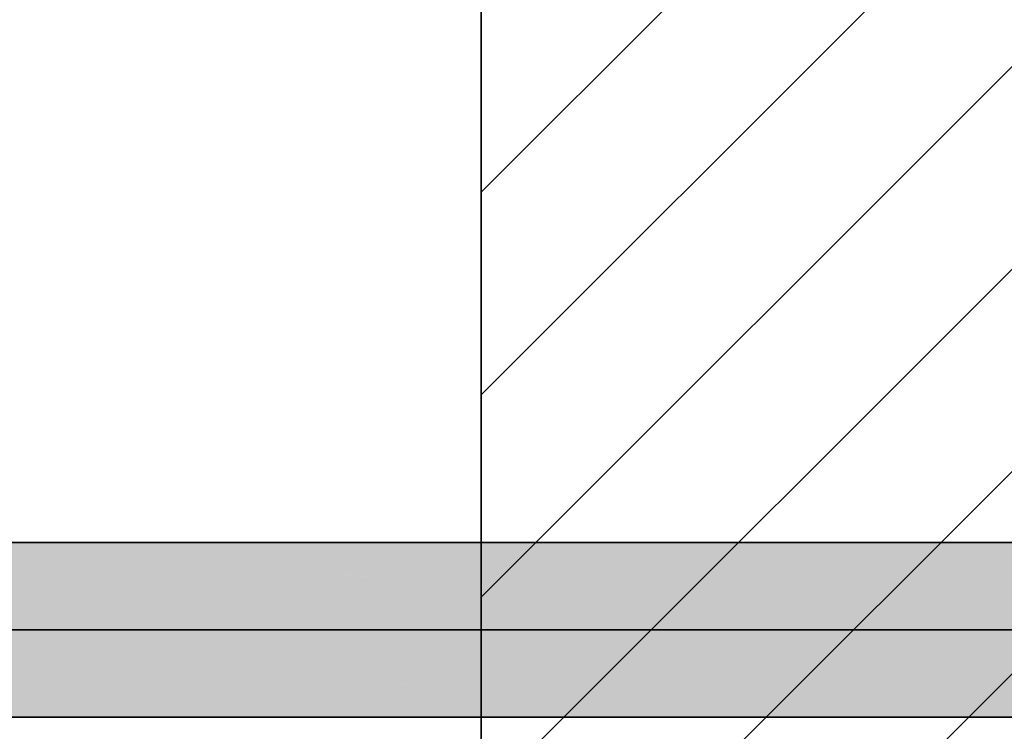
# Model space of a CAD drawing. Extents: x -459 to 541, y -543 to 550.
# Tile 43 of 256: x -235 to -222, y 35 to 45. Entities that reach past the tile are written whole.
import ezdxf

# ---------------------------------------------------------------- set-up
doc = ezdxf.new("R2010")
doc.units = 0
doc.layers.get('0').update_dxf_attribs({"lineweight": 35})
doc.layers.add('0-Shading', color=7, linetype='Continuous', lineweight=35)
doc.layers.add('A_Innenwand-A07ALC2Q1N', color=7, linetype='Continuous', lineweight=35, true_color=0x80ff80)
doc.layers.add('H_Ruecklauf', color=5, linetype='Continuous', lineweight=35, true_color=0x0000ff)

# ---------------------------------------------------------------- blocks, each defined once
blk = doc.blocks.new('3D-Ansicht-A07ALAKN1N', base_point=(-283.141, -11.04))
at = {"layer": '0-Shading', "color": 174, "true_color": 0x000090}
for points in [[(-235.817, 37.668), (-223.524, 37.668), (-238.257, 37.709), (-223.282, 37.709)], [(-223.524, 37.668), (-216.32, 37.668), (-223.282, 37.709), (-216.32, 37.709)], [(-244.129, 35.311), (-244.129, 35.269), (-233.46, 35.311), (-235.817, 35.269)], [(-235.817, 35.269), (-223.282, 35.269), (-233.46, 35.311), (-223.524, 35.311)], [(-223.282, 35.269), (-216.32, 35.269), (-223.524, 35.311), (-216.32, 35.311)]]:
    blk.add_solid(points, dxfattribs=at)
at = {"layer": '0-Shading', "color": 174, "true_color": 0x0000b0}
for points in [[(-233.46, 37.546), (-235.817, 37.668), (-243.498, 37.546), (-243.537, 37.554)], [(-233.46, 37.546), (-223.75, 37.546), (-235.817, 37.668), (-223.524, 37.668)], [(-223.75, 37.546), (-216.32, 37.546), (-223.524, 37.668), (-216.32, 37.668)], [(-244.129, 35.433), (-244.129, 35.311), (-231.347, 35.433), (-233.46, 35.311)], [(-233.46, 35.311), (-223.524, 35.311), (-231.347, 35.433), (-223.75, 35.433)], [(-223.524, 35.311), (-216.32, 35.311), (-223.75, 35.433), (-216.32, 35.433)]]:
    blk.add_solid(points, dxfattribs=at)
at = {"layer": '0-Shading', "color": 172, "true_color": 0x0000cd}
for points in [[(-242.461, 37.381), (-233.46, 37.546), (-243.498, 37.546)], [(-242.278, 37.352), (-231.347, 37.352), (-242.461, 37.381), (-233.46, 37.546)], [(-231.347, 37.352), (-223.944, 37.352), (-233.46, 37.546), (-223.75, 37.546)], [(-223.944, 37.352), (-216.32, 37.352), (-223.75, 37.546), (-216.32, 37.546)], [(-229.622, 35.627), (-243.711, 35.627), (-243.704, 35.482), (-243.777, 35.604)], [(-229.622, 35.627), (-243.704, 35.482), (-230.018, 35.582)], [(-223.944, 35.627), (-230.018, 35.582), (-223.75, 35.433), (-231.347, 35.433)], [(-230.018, 35.582), (-223.944, 35.627), (-229.622, 35.627)], [(-223.75, 35.433), (-216.32, 35.433), (-223.944, 35.627), (-216.32, 35.627)], [(-231.347, 35.433), (-230.018, 35.582), (-243.675, 35.433), (-243.704, 35.482)]]:
    blk.add_solid(points, dxfattribs=at)
at = {"layer": '0-Shading', "color": 172, "true_color": 0x0000e4}
for points in [[(-242.248, 37.348), (-231.347, 37.352), (-242.278, 37.352)], [(-231.347, 37.352), (-242.248, 37.348), (-231.803, 37.197), (-242.11, 37.328)], [(-242.103, 37.327), (-231.803, 37.197), (-242.11, 37.328)], [(-241.2, 37.194), (-231.803, 37.197), (-242.103, 37.327)], [(-231.347, 37.352), (-231.803, 37.197), (-231.174, 37.327)], [(-231.803, 37.197), (-230.974, 37.186), (-231.174, 37.327), (-230.837, 37.277)], [(-223.944, 37.352), (-231.347, 37.352), (-224.092, 37.099), (-230.143, 37.176)], [(-230.974, 37.186), (-230.143, 37.176), (-230.837, 37.277)], [(-224.092, 37.099), (-216.32, 37.099), (-223.944, 37.352), (-216.32, 37.352)], [(-231.953, 37.166), (-231.803, 37.197), (-240.669, 37.117), (-241.2, 37.194)], [(-240.553, 37.099), (-232.272, 37.099), (-240.669, 37.117), (-231.953, 37.166)], [(-232.272, 37.099), (-231.106, 37.099), (-231.953, 37.166), (-230.998, 37.171)], [(-231.803, 37.197), (-231.953, 37.166), (-230.974, 37.186), (-230.998, 37.171)], [(-231.106, 37.099), (-229.622, 37.099), (-230.998, 37.171), (-230.143, 37.176)], [(-230.998, 37.171), (-230.143, 37.176), (-230.974, 37.186)], [(-224.092, 37.099), (-230.143, 37.176), (-229.622, 37.099)], [(-229.622, 35.627), (-231.052, 35.879), (-242.967, 35.627), (-243.193, 35.879)], [(-231.052, 35.879), (-229.622, 35.627), (-229.5, 35.652)], [(-230.689, 35.879), (-231.052, 35.879), (-230.518, 35.801)], [(-230.518, 35.801), (-228.402, 35.879), (-230.689, 35.879)], [(-230.518, 35.801), (-229.846, 35.703), (-228.402, 35.879), (-229.255, 35.703)], [(-229.622, 35.627), (-223.944, 35.627), (-228.402, 35.879), (-224.092, 35.879)], [(-223.944, 35.627), (-216.32, 35.627), (-224.092, 35.879), (-216.32, 35.879)], [(-229.846, 35.703), (-229.5, 35.652), (-229.255, 35.703)]]:
    blk.add_solid(points, dxfattribs=at)
at = {"layer": '0-Shading', "color": 5, "true_color": 0x0000f5}
for points in [[(-238.439, 36.805), (-232.904, 36.805), (-240.553, 37.099), (-232.272, 37.099)], [(-231.106, 37.099), (-232.272, 37.099), (-231.299, 36.805), (-232.904, 36.805)], [(-228.402, 36.805), (-229.622, 37.099), (-231.299, 36.805), (-231.106, 37.099)], [(-228.402, 36.805), (-224.186, 36.805), (-229.622, 37.099), (-224.092, 37.099)], [(-224.186, 36.805), (-216.32, 36.805), (-224.092, 37.099), (-216.32, 37.099)], [(-242.279, 35.958), (-231.052, 35.879), (-242.579, 36.174), (-232.272, 36.174)], [(-231.084, 36.174), (-232.272, 36.174), (-230.689, 35.879), (-231.052, 35.879)], [(-228.402, 35.879), (-227.77, 36.174), (-230.689, 35.879), (-231.084, 36.174)], [(-228.402, 35.879), (-224.092, 35.879), (-227.77, 36.174), (-224.186, 36.174)], [(-224.092, 35.879), (-216.32, 35.879), (-224.186, 36.174), (-216.32, 36.174)], [(-242.169, 35.879), (-231.052, 35.879), (-242.279, 35.958)]]:
    blk.add_solid(points, dxfattribs=at)
at = {"layer": '0-Shading', "color": 5, "true_color": 0x0000fd}
for points in [[(-236.594, 36.558), (-232.904, 36.489), (-238.439, 36.805), (-232.904, 36.805)], [(-231.299, 36.805), (-232.904, 36.805), (-231.292, 36.489), (-232.904, 36.489)], [(-227.77, 36.489), (-228.402, 36.805), (-231.292, 36.489), (-231.299, 36.805)], [(-227.77, 36.489), (-224.218, 36.489), (-228.402, 36.805), (-224.186, 36.805)], [(-224.218, 36.489), (-216.32, 36.489), (-224.186, 36.805), (-216.32, 36.805)], [(-240.931, 36.174), (-232.272, 36.174), (-241.708, 36.489), (-232.904, 36.489)], [(-236.083, 36.489), (-232.904, 36.489), (-236.594, 36.558)], [(-231.292, 36.489), (-232.904, 36.489), (-231.084, 36.174), (-232.272, 36.174)], [(-227.77, 36.174), (-227.77, 36.489), (-231.084, 36.174), (-231.292, 36.489)], [(-227.77, 36.174), (-224.186, 36.174), (-227.77, 36.489), (-224.218, 36.489)], [(-224.186, 36.174), (-216.32, 36.174), (-224.218, 36.489), (-216.32, 36.489)]]:
    blk.add_solid(points, dxfattribs=at)
blk = doc.blocks.new('Referenz-A07ALD1B1N', base_point=(-283.141, -11.04))
at = {"layer": 'A_Innenwand-A07ALC2Q1N', "color": 0, "linetype": 'ByBlock', "ltscale": 0.35}
blk.add_line((-228.925, 3.489), (-228.925, 60.489), dxfattribs=at)
at = {"layer": 'A_Innenwand-A07ALC2Q1N', "color": 0, "linetype": 'ByBlock', "lineweight": 18, "ltscale": 0.18}
for p, q in [((-228.925, 42.604), (-218.925, 52.604)), ((-228.925, 39.775), (-218.925, 49.775)), ((-228.925, 36.947), (-218.925, 46.947)), ((-228.925, 34.118), (-218.925, 44.118)), ((-228.925, 31.29), (-218.925, 41.29)), ((-228.925, 28.462), (-218.925, 38.462))]:
    blk.add_line(p, q, dxfattribs=at)
blk = doc.blocks.new('Rohr - 1703-A07ALD1L1N', base_point=(-245.959, 35.849))
at = {"color": 0, "linetype": 'ByBlock', "lineweight": -2, "ltscale": 0.35}
blk.add_line((-214.49, 36.489), (-245.959, 36.489), dxfattribs=at)
blk = doc.blocks.new('Geometrie-A07ALD2X1N', base_point=(-283.141, 35.269))
at = {"layer": 'H_Ruecklauf', "lineweight": -2}
for p, q in [((-216.32, 37.709), (-244.129, 37.709)), ((-244.129, 35.269), (-216.32, 35.269))]:
    blk.add_line(p, q, dxfattribs=at)

msp = doc.modelspace()

# ---------------------------------------------------------------- block references
at = {"color": 251, "lineweight": 25, "ltscale": 0.25, "true_color": 0x585858}
msp.add_blockref('Referenz-A07ALD1B1N', (-283.141, -11.04), dxfattribs=at)
msp.add_blockref('3D-Ansicht-A07ALAKN1N', (-283.141, -11.04))
at = {"linetype": 'Continuous', "ltscale": 0.35}
msp.add_blockref('Geometrie-A07ALD2X1N', (-283.141, 35.269), dxfattribs=at)
at = {"layer": 'H_Ruecklauf', "ltscale": 0.35}
msp.add_blockref('Rohr - 1703-A07ALD1L1N', (-245.959, 35.849), dxfattribs=at)

doc.saveas('drawing.dxf')
